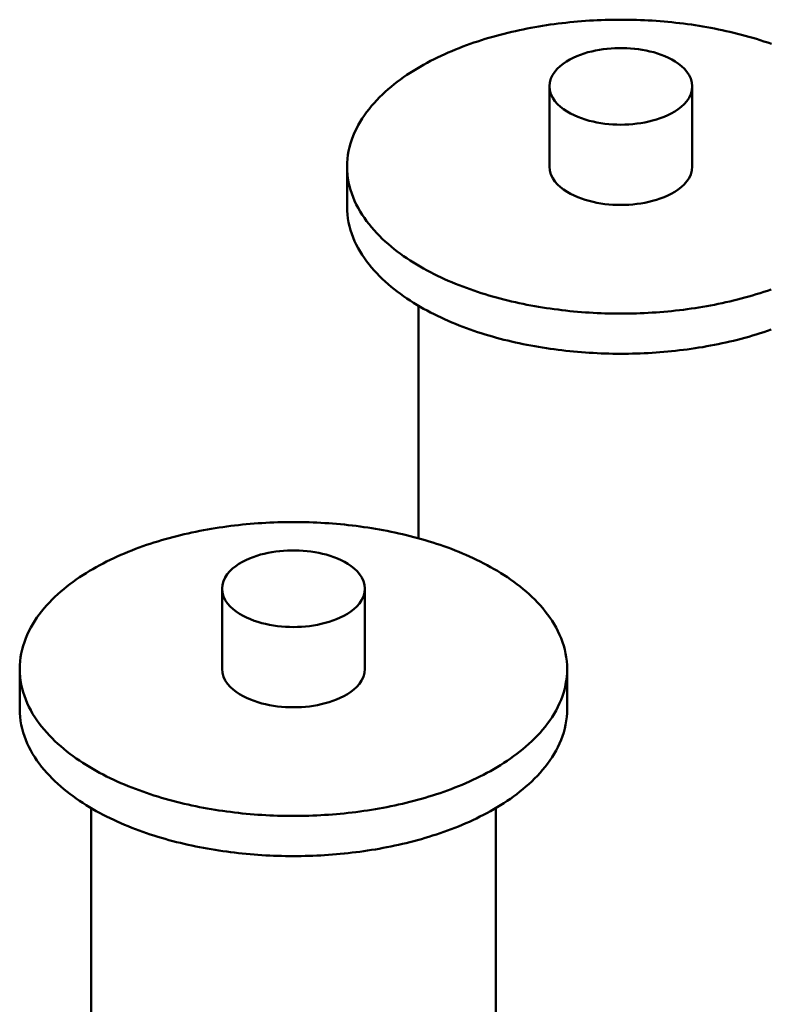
# Model space of a CAD drawing. Header units: millimetres. Extents: x 0 to 841, y 0 to 594.
# Tile 35 of 50: x 195 to 218, y 374 to 405. Entities that reach past the tile are written whole.
import ezdxf

# ---------------------------------------------------------------- set-up
doc = ezdxf.new("R2010")
doc.units = ezdxf.units.MM
doc.layers.add('FINA', color=7, linetype='CONTINUOUS', lineweight=25)
doc.layers.add('VIS', color=7, linetype='CONTINUOUS', lineweight=50)

msp = doc.modelspace()

# ---------------------------------------------------------------- linework, layer by layer
at = {"layer": 'FINA'}
for points in [[(217.914, 403.768), (217.8, 403.807), (217.686, 403.846), (217.571, 403.883), (217.456, 403.919), (217.341, 403.953), (217.225, 403.987), (217.109, 404.019), (216.993, 404.05), (216.877, 404.08), (216.76, 404.109), (216.643, 404.137), (216.525, 404.164), (216.408, 404.19), (216.29, 404.215), (216.172, 404.238), (216.054, 404.261), (215.935, 404.282), (215.817, 404.303), (215.698, 404.323), (215.579, 404.341), (215.46, 404.359), (215.34, 404.375), (215.221, 404.391), (215.102, 404.405), (214.982, 404.419), (214.862, 404.432), (214.742, 404.443), (214.623, 404.454), (214.503, 404.464), (214.382, 404.473), (214.262, 404.481), (214.142, 404.488), (214.022, 404.494), (213.902, 404.499), (213.781, 404.503), (213.661, 404.506), (213.541, 404.509), (213.42, 404.51), (213.3, 404.511), (213.179, 404.51), (213.059, 404.509), (212.939, 404.506), (212.818, 404.503), (212.698, 404.499), (212.578, 404.494), (212.458, 404.488), (212.337, 404.481), (212.217, 404.473), (212.097, 404.464), (211.977, 404.454), (211.857, 404.443), (211.737, 404.432), (211.618, 404.419), (211.498, 404.405), (211.379, 404.391), (211.259, 404.375), (211.14, 404.359), (211.021, 404.341), (210.902, 404.323), (210.783, 404.303), (210.665, 404.282), (210.546, 404.261), (210.428, 404.238), (210.31, 404.215), (210.192, 404.19), (210.074, 404.164), (209.957, 404.137), (209.84, 404.109), (209.723, 404.08), (209.607, 404.05), (209.49, 404.019), (209.374, 403.987), (209.259, 403.953), (209.143, 403.919), (209.028, 403.883), (208.914, 403.846), (208.8, 403.807), (208.686, 403.768), (208.573, 403.727), (208.46, 403.685), (208.348, 403.642), (208.236, 403.597), (208.125, 403.551), (208.014, 403.503), (207.904, 403.455), (207.795, 403.404), (207.686, 403.353), (207.578, 403.3), (207.471, 403.245), (207.364, 403.189), (207.259, 403.131), (207.154, 403.071), (207.05, 403.01), (206.947, 402.947), (206.846, 402.883), (206.745, 402.817), (206.646, 402.748), (206.548, 402.678), (206.451, 402.607), (206.356, 402.533), (206.263, 402.457), (206.171, 402.379), (206.081, 402.299), (205.993, 402.217), (205.907, 402.133), (205.823, 402.047), (205.741, 401.958), (205.662, 401.867), (205.586, 401.774), (205.513, 401.679), (205.442, 401.581), (205.375, 401.481), (205.312, 401.379), (205.252, 401.274), (205.197, 401.167), (205.145, 401.058), (205.099, 400.948), (205.057, 400.835), (205.02, 400.72), (204.988, 400.604), (204.961, 400.487), (204.941, 400.368), (204.926, 400.249), (204.917, 400.129), (204.914, 400.008)], [(215.487, 402.469), (215.476, 402.588), (215.443, 402.704), (215.392, 402.812), (215.326, 402.912), (215.248, 403.003), (215.161, 403.086), (215.067, 403.161), (214.968, 403.229), (214.865, 403.29), (214.758, 403.345), (214.649, 403.394), (214.537, 403.438), (214.423, 403.477), (214.308, 403.511), (214.192, 403.541), (214.075, 403.567), (213.957, 403.589), (213.838, 403.607), (213.719, 403.622), (213.6, 403.632), (213.48, 403.64), (213.36, 403.643), (213.24, 403.643), (213.12, 403.64), (213, 403.632), (212.88, 403.622), (212.761, 403.607), (212.643, 403.589), (212.525, 403.567), (212.407, 403.541), (212.291, 403.511), (212.176, 403.477), (212.063, 403.438), (211.951, 403.394), (211.842, 403.345), (211.735, 403.29), (211.631, 403.229), (211.532, 403.161), (211.439, 403.086), (211.352, 403.003), (211.274, 402.912), (211.208, 402.812), (211.156, 402.704), (211.124, 402.588), (211.112, 402.469)], [(211.112, 402.469), (211.124, 402.347), (211.158, 402.229), (211.212, 402.119), (211.281, 402.017), (211.362, 401.924), (211.452, 401.841), (211.548, 401.765), (211.651, 401.697), (211.757, 401.636), (211.867, 401.581), (211.98, 401.532), (212.095, 401.489), (212.211, 401.45), (212.33, 401.416), (212.449, 401.387), (212.569, 401.362), (212.69, 401.341), (212.812, 401.324), (212.934, 401.311), (213.057, 401.302), (213.179, 401.296), (213.302, 401.294), (213.425, 401.296), (213.548, 401.302), (213.67, 401.311), (213.793, 401.325), (213.914, 401.342), (214.035, 401.363), (214.156, 401.388), (214.275, 401.418), (214.393, 401.452), (214.51, 401.49), (214.624, 401.534), (214.737, 401.583), (214.847, 401.638)], [(211.112, 402.469), (211.112, 400.008)], [(214.847, 401.638), (214.953, 401.7), (215.054, 401.767), (215.151, 401.843), (215.24, 401.926), (215.32, 402.019), (215.389, 402.12), (215.442, 402.23), (215.476, 402.347), (215.487, 402.469)], [(215.487, 402.469), (215.487, 400.008)], [(204.914, 400.008), (204.917, 399.888), (204.926, 399.768), (204.941, 399.649), (204.961, 399.53), (204.988, 399.413), (205.019, 399.296), (205.056, 399.182), (205.098, 399.069), (205.145, 398.958), (205.196, 398.85), (205.252, 398.743), (205.312, 398.638), (205.375, 398.536), (205.442, 398.436), (205.512, 398.338), (205.586, 398.243), (205.662, 398.15), (205.741, 398.059), (205.822, 397.97), (205.906, 397.884), (205.992, 397.8), (206.08, 397.718), (206.17, 397.638), (206.262, 397.56), (206.355, 397.484), (206.45, 397.411), (206.547, 397.339), (206.645, 397.269), (206.744, 397.201), (206.845, 397.134), (206.946, 397.07), (207.049, 397.007), (207.152, 396.946), (207.257, 396.887), (207.363, 396.829), (207.469, 396.772), (207.576, 396.718), (207.684, 396.665), (207.793, 396.613), (207.902, 396.563), (208.012, 396.514), (208.123, 396.466), (208.234, 396.42), (208.346, 396.376), (208.458, 396.332), (208.571, 396.29), (208.684, 396.249), (208.797, 396.21), (208.912, 396.172), (209.026, 396.134), (209.141, 396.099), (209.256, 396.064), (209.372, 396.03), (209.488, 395.998), (209.604, 395.967), (209.72, 395.937), (209.837, 395.908), (209.954, 395.88), (210.072, 395.853), (210.189, 395.827), (210.307, 395.802), (210.425, 395.779), (210.543, 395.756), (210.661, 395.735), (210.78, 395.714), (210.899, 395.694), (211.018, 395.676), (211.137, 395.658), (211.256, 395.642), (211.375, 395.626), (211.495, 395.611), (211.614, 395.598), (211.734, 395.585), (211.854, 395.573), (211.973, 395.563), (212.093, 395.553), (212.213, 395.544), (212.333, 395.536), (212.454, 395.529), (212.574, 395.523), (212.694, 395.518), (212.814, 395.513), (212.935, 395.51), (213.055, 395.508), (213.175, 395.506), (213.296, 395.506), (213.416, 395.506), (213.536, 395.508), (213.657, 395.51), (213.777, 395.513), (213.897, 395.517), (214.017, 395.522), (214.138, 395.528), (214.258, 395.535), (214.378, 395.543), (214.498, 395.552), (214.618, 395.562), (214.738, 395.573), (214.857, 395.584), (214.977, 395.597), (215.097, 395.61), (215.216, 395.625), (215.335, 395.641), (215.455, 395.657), (215.574, 395.675), (215.693, 395.693), (215.811, 395.713), (215.93, 395.733), (216.048, 395.755), (216.166, 395.777), (216.284, 395.801), (216.402, 395.825), (216.52, 395.851), (216.637, 395.878), (216.754, 395.906), (216.871, 395.935), (216.988, 395.965), (217.104, 395.996), (217.22, 396.028), (217.335, 396.061), (217.451, 396.096), (217.565, 396.132), (217.68, 396.169), (217.794, 396.207), (217.908, 396.247)], [(204.914, 400.008), (204.914, 398.778)], [(211.112, 400.008), (211.124, 399.886), (211.158, 399.768), (211.212, 399.658), (211.281, 399.556), (211.362, 399.464), (211.452, 399.38), (211.548, 399.304), (211.651, 399.236), (211.757, 399.175), (211.867, 399.121), (211.98, 399.072), (212.095, 399.028), (212.211, 398.989), (212.33, 398.956), (212.449, 398.926), (212.569, 398.901), (212.69, 398.88), (212.812, 398.863), (212.934, 398.85), (213.057, 398.841), (213.179, 398.835), (213.302, 398.834), (213.425, 398.836), (213.548, 398.841), (213.67, 398.851), (213.793, 398.864), (213.914, 398.881), (214.035, 398.902), (214.156, 398.927), (214.275, 398.957), (214.393, 398.991), (214.51, 399.03), (214.624, 399.073), (214.737, 399.123), (214.847, 399.178)], [(214.847, 399.178), (214.953, 399.239), (215.054, 399.307), (215.151, 399.382), (215.24, 399.466), (215.32, 399.558), (215.389, 399.659), (215.442, 399.769), (215.476, 399.887), (215.487, 400.008)], [(204.914, 398.778), (204.917, 398.658), (204.926, 398.538), (204.941, 398.418), (204.961, 398.3), (204.988, 398.182), (205.019, 398.066), (205.056, 397.952), (205.098, 397.839), (205.145, 397.728), (205.196, 397.619), (205.252, 397.512), (205.312, 397.408), (205.375, 397.306), (205.442, 397.206), (205.512, 397.108), (205.586, 397.012), (205.662, 396.919), (205.741, 396.829), (205.822, 396.74), (205.906, 396.654), (205.992, 396.569), (206.08, 396.487), (206.17, 396.408), (206.262, 396.33), (206.355, 396.254), (206.45, 396.18), (206.547, 396.108), (206.645, 396.038), (206.744, 395.97), (206.845, 395.904), (206.946, 395.839), (207.049, 395.777), (207.152, 395.716), (207.257, 395.656), (207.363, 395.598), (207.469, 395.542), (207.576, 395.487), (207.684, 395.434), (207.793, 395.382), (207.902, 395.332), (208.012, 395.283), (208.123, 395.236), (208.234, 395.19), (208.346, 395.145), (208.458, 395.102), (208.571, 395.06), (208.684, 395.019), (208.797, 394.979), (208.912, 394.941), (209.026, 394.904), (209.141, 394.868), (209.256, 394.834), (209.372, 394.8), (209.488, 394.768), (209.604, 394.736), (209.72, 394.706), (209.837, 394.677), (209.954, 394.649), (210.072, 394.623), (210.189, 394.597), (210.307, 394.572), (210.425, 394.548), (210.543, 394.526), (210.661, 394.504), (210.78, 394.484), (210.899, 394.464), (211.018, 394.445), (211.137, 394.428), (211.256, 394.411), (211.375, 394.396), (211.495, 394.381), (211.614, 394.367), (211.734, 394.355), (211.854, 394.343), (211.973, 394.332), (212.093, 394.322), (212.213, 394.313), (212.333, 394.306), (212.454, 394.299), (212.574, 394.292), (212.694, 394.287), (212.814, 394.283), (212.935, 394.28), (213.055, 394.277), (213.175, 394.276), (213.296, 394.276), (213.416, 394.276), (213.536, 394.277), (213.657, 394.28), (213.777, 394.283), (213.897, 394.287), (214.017, 394.292), (214.138, 394.298), (214.258, 394.305), (214.378, 394.313), (214.498, 394.322), (214.618, 394.331), (214.738, 394.342), (214.857, 394.354), (214.977, 394.366), (215.097, 394.38), (215.216, 394.395), (215.335, 394.41), (215.455, 394.427), (215.574, 394.444), (215.693, 394.463), (215.811, 394.482), (215.93, 394.503), (216.048, 394.524), (216.166, 394.547), (216.284, 394.57), (216.402, 394.595), (216.52, 394.621), (216.637, 394.647), (216.754, 394.675), (216.871, 394.704), (216.988, 394.734), (217.104, 394.765), (217.22, 394.798), (217.335, 394.831), (217.451, 394.866), (217.565, 394.902), (217.68, 394.938), (217.794, 394.977), (217.908, 395.016)], [(207.102, 395.745), (207.102, 388.621)], [(211.655, 384.617), (211.651, 384.737), (211.643, 384.857), (211.628, 384.977), (211.607, 385.095), (211.581, 385.213), (211.549, 385.329), (211.512, 385.443), (211.47, 385.556), (211.423, 385.667), (211.372, 385.776), (211.316, 385.883), (211.257, 385.987), (211.193, 386.09), (211.126, 386.19), (211.056, 386.287), (210.982, 386.383), (210.906, 386.476), (210.827, 386.567), (210.746, 386.655), (210.662, 386.742), (210.576, 386.826), (210.488, 386.908), (210.398, 386.988), (210.306, 387.066), (210.212, 387.141), (210.117, 387.215), (210.02, 387.287), (209.922, 387.357), (209.823, 387.425), (209.723, 387.491), (209.621, 387.556), (209.518, 387.619), (209.415, 387.68), (209.31, 387.739), (209.204, 387.797), (209.098, 387.853), (208.991, 387.908), (208.883, 387.961), (208.774, 388.013), (208.665, 388.063), (208.555, 388.112), (208.444, 388.159), (208.333, 388.205), (208.221, 388.25), (208.109, 388.294), (207.996, 388.336), (207.882, 388.376), (207.769, 388.416), (207.655, 388.454), (207.54, 388.491), (207.425, 388.527), (207.31, 388.562), (207.194, 388.595), (207.078, 388.628), (206.962, 388.659), (206.845, 388.689), (206.729, 388.718), (206.611, 388.746), (206.494, 388.773), (206.377, 388.798), (206.259, 388.823), (206.141, 388.847), (206.022, 388.869), (205.904, 388.891), (205.785, 388.912), (205.667, 388.931), (205.548, 388.95), (205.429, 388.967), (205.309, 388.984), (205.19, 388.999), (205.07, 389.014), (204.951, 389.028), (204.831, 389.04), (204.711, 389.052), (204.591, 389.063), (204.471, 389.073), (204.351, 389.081), (204.231, 389.089), (204.111, 389.096), (203.991, 389.102), (203.87, 389.107), (203.75, 389.112), (203.63, 389.115), (203.509, 389.117), (203.389, 389.119), (203.269, 389.119), (203.148, 389.119), (203.028, 389.117), (202.908, 389.115), (202.787, 389.112), (202.667, 389.107), (202.547, 389.102), (202.426, 389.096), (202.306, 389.089), (202.186, 389.081), (202.066, 389.073), (201.946, 389.063), (201.826, 389.052), (201.706, 389.04), (201.587, 389.028), (201.467, 389.014), (201.347, 388.999), (201.228, 388.984), (201.109, 388.967), (200.99, 388.95), (200.871, 388.931), (200.752, 388.912), (200.633, 388.891), (200.515, 388.869), (200.397, 388.847), (200.279, 388.823), (200.161, 388.798), (200.043, 388.773), (199.926, 388.746), (199.809, 388.718), (199.692, 388.689), (199.575, 388.659), (199.459, 388.628), (199.343, 388.595), (199.227, 388.562), (199.112, 388.527), (198.997, 388.491), (198.883, 388.454), (198.769, 388.416), (198.655, 388.376), (198.542, 388.336), (198.429, 388.294), (198.316, 388.25), (198.205, 388.205), (198.093, 388.159), (197.983, 388.112), (197.873, 388.063), (197.763, 388.013), (197.655, 387.961), (197.547, 387.908), (197.439, 387.853), (197.333, 387.797), (197.227, 387.739), (197.123, 387.68), (197.019, 387.619), (196.916, 387.556), (196.815, 387.491), (196.714, 387.425), (196.615, 387.357), (196.517, 387.287), (196.42, 387.215), (196.325, 387.141), (196.232, 387.066), (196.14, 386.988), (196.05, 386.908), (195.962, 386.826), (195.876, 386.742), (195.792, 386.655), (195.71, 386.567), (195.631, 386.476), (195.555, 386.383), (195.481, 386.287), (195.411, 386.19), (195.344, 386.09), (195.281, 385.987), (195.221, 385.883), (195.166, 385.776), (195.114, 385.667), (195.067, 385.556), (195.025, 385.443), (194.988, 385.329), (194.957, 385.213), (194.93, 385.095), (194.91, 384.977), (194.895, 384.857), (194.886, 384.737), (194.883, 384.617)], [(205.456, 387.078), (205.445, 387.197), (205.412, 387.312), (205.361, 387.421), (205.295, 387.521), (205.217, 387.612), (205.13, 387.695), (205.036, 387.77), (204.937, 387.837), (204.834, 387.898), (204.727, 387.953), (204.617, 388.002), (204.506, 388.046), (204.392, 388.085), (204.277, 388.12), (204.161, 388.15), (204.044, 388.176), (203.926, 388.198), (203.807, 388.216), (203.688, 388.23), (203.568, 388.241), (203.449, 388.248), (203.329, 388.252), (203.209, 388.252), (203.089, 388.248), (202.969, 388.241), (202.849, 388.23), (202.73, 388.216), (202.611, 388.198), (202.493, 388.176), (202.376, 388.15), (202.26, 388.12), (202.145, 388.085), (202.032, 388.046), (201.92, 388.002), (201.81, 387.953), (201.704, 387.898), (201.6, 387.837), (201.501, 387.77), (201.407, 387.695), (201.321, 387.612), (201.243, 387.521), (201.176, 387.421), (201.125, 387.312), (201.092, 387.197), (201.081, 387.078)], [(201.081, 387.078), (201.093, 386.955), (201.127, 386.838), (201.181, 386.727), (201.25, 386.625), (201.33, 386.533), (201.42, 386.449), (201.517, 386.374), (201.62, 386.306), (201.726, 386.245), (201.836, 386.19), (201.949, 386.141), (202.064, 386.097), (202.18, 386.059), (202.298, 386.025), (202.418, 385.996), (202.538, 385.97), (202.659, 385.95), (202.781, 385.933), (202.903, 385.92), (203.026, 385.91), (203.148, 385.905), (203.271, 385.903), (203.394, 385.905), (203.517, 385.911), (203.639, 385.92), (203.761, 385.933), (203.883, 385.95), (204.004, 385.971), (204.124, 385.997), (204.244, 386.026), (204.362, 386.06), (204.478, 386.099), (204.593, 386.143), (204.706, 386.192), (204.816, 386.247)], [(201.081, 387.078), (201.081, 384.617)], [(204.816, 386.247), (204.921, 386.308), (205.023, 386.376), (205.12, 386.451), (205.209, 386.535), (205.289, 386.627), (205.357, 386.729), (205.411, 386.839), (205.445, 386.956), (205.456, 387.078)], [(205.456, 387.078), (205.456, 384.617)], [(194.883, 384.617), (194.886, 384.496), (194.895, 384.376), (194.91, 384.257), (194.93, 384.139), (194.957, 384.021), (194.988, 383.905), (195.025, 383.791), (195.067, 383.678), (195.114, 383.567), (195.165, 383.458), (195.221, 383.351), (195.28, 383.247), (195.344, 383.144), (195.411, 383.044), (195.481, 382.947), (195.554, 382.851), (195.631, 382.758), (195.71, 382.667), (195.791, 382.579), (195.875, 382.493), (195.961, 382.408), (196.049, 382.326), (196.139, 382.247), (196.231, 382.169), (196.324, 382.093), (196.419, 382.019), (196.516, 381.947), (196.614, 381.877), (196.713, 381.809), (196.813, 381.743), (196.915, 381.678), (197.018, 381.616), (197.121, 381.555), (197.226, 381.495), (197.331, 381.437), (197.438, 381.381), (197.545, 381.326), (197.653, 381.273), (197.762, 381.221), (197.871, 381.171), (197.981, 381.122), (198.091, 381.075), (198.203, 381.029), (198.314, 380.984), (198.427, 380.941), (198.539, 380.899), (198.653, 380.858), (198.766, 380.818), (198.88, 380.78), (198.995, 380.743), (199.11, 380.707), (199.225, 380.672), (199.341, 380.639), (199.456, 380.607), (199.573, 380.575), (199.689, 380.545), (199.806, 380.516), (199.923, 380.488), (200.04, 380.461), (200.158, 380.436), (200.276, 380.411), (200.394, 380.387), (200.512, 380.365), (200.63, 380.343), (200.749, 380.323), (200.867, 380.303), (200.986, 380.284), (201.105, 380.267), (201.225, 380.25), (201.344, 380.235), (201.463, 380.22), (201.583, 380.206), (201.703, 380.194), (201.822, 380.182), (201.942, 380.171), (202.062, 380.161), (202.182, 380.152), (202.302, 380.144), (202.422, 380.137), (202.543, 380.131), (202.663, 380.126), (202.783, 380.122), (202.903, 380.119), (203.024, 380.116), (203.144, 380.115), (203.264, 380.114), (203.385, 380.115), (203.505, 380.116), (203.625, 380.119), (203.746, 380.122), (203.866, 380.126), (203.986, 380.131), (204.106, 380.137), (204.226, 380.144), (204.347, 380.152), (204.467, 380.161), (204.586, 380.17), (204.706, 380.181), (204.826, 380.193), (204.946, 380.205), (205.065, 380.219), (205.185, 380.234), (205.304, 380.249), (205.423, 380.266), (205.542, 380.283), (205.661, 380.302), (205.78, 380.321), (205.899, 380.342), (206.017, 380.363), (206.135, 380.386), (206.253, 380.409), (206.371, 380.434), (206.489, 380.46), (206.606, 380.486), (206.723, 380.514), (206.84, 380.543), (206.956, 380.573), (207.073, 380.604), (207.189, 380.637), (207.304, 380.67), (207.419, 380.705), (207.534, 380.74), (207.649, 380.777), (207.763, 380.816), (207.877, 380.855), (207.99, 380.896), (208.103, 380.938), (208.215, 380.981), (208.327, 381.026), (208.438, 381.072), (208.549, 381.119), (208.659, 381.168), (208.768, 381.218), (208.877, 381.269), (208.985, 381.322), (209.092, 381.377), (209.198, 381.433)], [(194.883, 384.617), (194.883, 383.386)], [(201.081, 384.617), (201.093, 384.495), (201.127, 384.377), (201.181, 384.266), (201.25, 384.165), (201.33, 384.072), (201.42, 383.989), (201.517, 383.913), (201.62, 383.845), (201.726, 383.784), (201.836, 383.729), (201.949, 383.68), (202.064, 383.636), (202.18, 383.598), (202.298, 383.564), (202.418, 383.535), (202.538, 383.51), (202.659, 383.489), (202.781, 383.472), (202.903, 383.459), (203.026, 383.45), (203.148, 383.444), (203.271, 383.442), (203.394, 383.444), (203.517, 383.45), (203.639, 383.459), (203.761, 383.472), (203.883, 383.49), (204.004, 383.511), (204.124, 383.536), (204.244, 383.565), (204.362, 383.599), (204.478, 383.638), (204.593, 383.682), (204.706, 383.731), (204.816, 383.786)], [(204.816, 383.786), (204.921, 383.847), (205.023, 383.915), (205.12, 383.991), (205.209, 384.074), (205.289, 384.166), (205.357, 384.268), (205.411, 384.378), (205.445, 384.495), (205.456, 384.617)], [(209.198, 381.433), (209.304, 381.491), (209.409, 381.55), (209.513, 381.612), (209.616, 381.674), (209.718, 381.739), (209.818, 381.805), (209.918, 381.873), (210.016, 381.943), (210.113, 382.015), (210.208, 382.089), (210.302, 382.165), (210.394, 382.243), (210.484, 382.323), (210.573, 382.405), (210.659, 382.489), (210.743, 382.575), (210.825, 382.664), (210.904, 382.755), (210.981, 382.848), (211.054, 382.944), (211.125, 383.042), (211.192, 383.142), (211.255, 383.244), (211.315, 383.349), (211.371, 383.456), (211.422, 383.565), (211.469, 383.676), (211.512, 383.789), (211.549, 383.904), (211.58, 384.02), (211.607, 384.138), (211.628, 384.256), (211.643, 384.376), (211.651, 384.496), (211.655, 384.617)], [(211.655, 384.617), (211.655, 383.386)], [(194.883, 383.386), (194.886, 383.266), (194.895, 383.146), (194.91, 383.027), (194.93, 382.908), (194.957, 382.791), (194.988, 382.675), (195.025, 382.56), (195.067, 382.447), (195.114, 382.337), (195.165, 382.228), (195.221, 382.121), (195.28, 382.016), (195.344, 381.914), (195.411, 381.814), (195.481, 381.716), (195.554, 381.621), (195.631, 381.528), (195.71, 381.437), (195.791, 381.349), (195.875, 381.262), (195.961, 381.178), (196.049, 381.096), (196.139, 381.016), (196.231, 380.938), (196.324, 380.863), (196.419, 380.789), (196.516, 380.717), (196.614, 380.647), (196.713, 380.579), (196.813, 380.513), (196.915, 380.448), (197.018, 380.385), (197.121, 380.324), (197.226, 380.265), (197.331, 380.207), (197.438, 380.151), (197.545, 380.096), (197.653, 380.043), (197.762, 379.991), (197.871, 379.941), (197.981, 379.892), (198.091, 379.845), (198.203, 379.798), (198.314, 379.754), (198.427, 379.71), (198.539, 379.668), (198.653, 379.628), (198.766, 379.588), (198.88, 379.55), (198.995, 379.513), (199.11, 379.477), (199.225, 379.442), (199.341, 379.409), (199.456, 379.376), (199.573, 379.345), (199.689, 379.315), (199.806, 379.286), (199.923, 379.258), (200.04, 379.231), (200.158, 379.205), (200.276, 379.181), (200.394, 379.157), (200.512, 379.134), (200.63, 379.113), (200.749, 379.092), (200.867, 379.073), (200.986, 379.054), (201.105, 379.036), (201.225, 379.02), (201.344, 379.004), (201.463, 378.99), (201.583, 378.976), (201.703, 378.963), (201.822, 378.952), (201.942, 378.941), (202.062, 378.931), (202.182, 378.922), (202.302, 378.914), (202.422, 378.907), (202.543, 378.901), (202.663, 378.896), (202.783, 378.892), (202.903, 378.888), (203.024, 378.886), (203.144, 378.885), (203.264, 378.884), (203.385, 378.884), (203.505, 378.886), (203.625, 378.888), (203.746, 378.891), (203.866, 378.895), (203.986, 378.901), (204.106, 378.907), (204.226, 378.914), (204.347, 378.921), (204.467, 378.93), (204.586, 378.94), (204.706, 378.951), (204.826, 378.962), (204.946, 378.975), (205.065, 378.989), (205.185, 379.003), (205.304, 379.019), (205.423, 379.035), (205.542, 379.053), (205.661, 379.071), (205.78, 379.091), (205.899, 379.111), (206.017, 379.133), (206.135, 379.155), (206.253, 379.179), (206.371, 379.204), (206.489, 379.229), (206.606, 379.256), (206.723, 379.284), (206.84, 379.313), (206.956, 379.343), (207.073, 379.374), (207.189, 379.406), (207.304, 379.44), (207.419, 379.474), (207.534, 379.51), (207.649, 379.547), (207.763, 379.585), (207.877, 379.625), (207.99, 379.665), (208.103, 379.707), (208.215, 379.751), (208.327, 379.795), (208.438, 379.841), (208.549, 379.888), (208.659, 379.937), (208.768, 379.987), (208.877, 380.039), (208.985, 380.092), (209.092, 380.147), (209.198, 380.203)], [(209.198, 380.203), (209.304, 380.261), (209.409, 380.32), (209.513, 380.381), (209.616, 380.444), (209.718, 380.509), (209.818, 380.575), (209.918, 380.643), (210.016, 380.713), (210.113, 380.785), (210.208, 380.859), (210.302, 380.935), (210.394, 381.012), (210.484, 381.092), (210.573, 381.174), (210.659, 381.259), (210.743, 381.345), (210.825, 381.434), (210.904, 381.525), (210.981, 381.618), (211.054, 381.713), (211.125, 381.811), (211.192, 381.911), (211.255, 382.014), (211.315, 382.119), (211.371, 382.225), (211.422, 382.334), (211.469, 382.446), (211.512, 382.559), (211.549, 382.673), (211.58, 382.79), (211.607, 382.907), (211.628, 383.026), (211.643, 383.146), (211.651, 383.266), (211.655, 383.386)], [(197.07, 380.354), (197.07, 372.657)], [(209.467, 380.354), (209.467, 357.794)]]:
    msp.add_lwpolyline(points, dxfattribs=at)
at = {"layer": 'VIS'}
for points in [[(217.914, 403.768), (217.8, 403.807), (217.686, 403.846), (217.571, 403.883), (217.456, 403.919), (217.341, 403.953), (217.225, 403.987), (217.109, 404.019), (216.993, 404.05), (216.877, 404.08), (216.76, 404.109), (216.643, 404.137), (216.525, 404.164), (216.408, 404.19), (216.29, 404.215), (216.172, 404.238), (216.054, 404.261), (215.935, 404.282), (215.817, 404.303), (215.698, 404.323), (215.579, 404.341), (215.46, 404.359), (215.34, 404.375), (215.221, 404.391), (215.102, 404.405), (214.982, 404.419), (214.862, 404.432), (214.742, 404.443), (214.623, 404.454), (214.503, 404.464), (214.382, 404.473), (214.262, 404.481), (214.142, 404.488), (214.022, 404.494), (213.902, 404.499), (213.781, 404.503), (213.661, 404.506), (213.541, 404.509), (213.42, 404.51), (213.3, 404.511), (213.179, 404.51), (213.059, 404.509), (212.939, 404.506), (212.818, 404.503), (212.698, 404.499), (212.578, 404.494), (212.458, 404.488), (212.337, 404.481), (212.217, 404.473), (212.097, 404.464), (211.977, 404.454), (211.857, 404.443), (211.737, 404.432), (211.618, 404.419), (211.498, 404.405), (211.379, 404.391), (211.259, 404.375), (211.14, 404.359), (211.021, 404.341), (210.902, 404.323), (210.783, 404.303), (210.665, 404.282), (210.546, 404.261), (210.428, 404.238), (210.31, 404.215), (210.192, 404.19), (210.074, 404.164), (209.957, 404.137), (209.84, 404.109), (209.723, 404.08), (209.607, 404.05), (209.49, 404.019), (209.374, 403.987), (209.259, 403.953), (209.143, 403.919), (209.028, 403.883), (208.914, 403.846), (208.8, 403.807), (208.686, 403.768), (208.573, 403.727), (208.46, 403.685), (208.348, 403.642), (208.236, 403.597), (208.125, 403.551), (208.014, 403.503), (207.904, 403.455), (207.795, 403.404), (207.686, 403.353), (207.578, 403.3), (207.471, 403.245), (207.364, 403.189), (207.259, 403.131), (207.154, 403.071), (207.05, 403.01), (206.947, 402.947), (206.846, 402.883), (206.745, 402.817), (206.646, 402.748), (206.548, 402.678), (206.451, 402.607), (206.356, 402.533), (206.263, 402.457), (206.171, 402.379), (206.081, 402.299), (205.993, 402.217), (205.907, 402.133), (205.823, 402.047), (205.741, 401.958), (205.662, 401.867), (205.586, 401.774), (205.513, 401.679), (205.442, 401.581), (205.375, 401.481), (205.312, 401.379), (205.252, 401.274), (205.197, 401.167), (205.145, 401.058), (205.099, 400.948), (205.057, 400.835), (205.02, 400.72), (204.988, 400.604), (204.961, 400.487), (204.941, 400.368), (204.926, 400.249), (204.917, 400.129), (204.914, 400.008)], [(215.487, 402.469), (215.476, 402.588), (215.443, 402.704), (215.392, 402.812), (215.326, 402.912), (215.248, 403.003), (215.161, 403.086), (215.067, 403.161), (214.968, 403.229), (214.865, 403.29), (214.758, 403.345), (214.649, 403.394), (214.537, 403.438), (214.423, 403.477), (214.308, 403.511), (214.192, 403.541), (214.075, 403.567), (213.957, 403.589), (213.838, 403.607), (213.719, 403.622), (213.6, 403.632), (213.48, 403.64), (213.36, 403.643), (213.24, 403.643), (213.12, 403.64), (213, 403.632), (212.88, 403.622), (212.761, 403.607), (212.643, 403.589), (212.525, 403.567), (212.407, 403.541), (212.291, 403.511), (212.176, 403.477), (212.063, 403.438), (211.951, 403.394), (211.842, 403.345), (211.735, 403.29), (211.631, 403.229), (211.532, 403.161), (211.439, 403.086), (211.352, 403.003), (211.274, 402.912), (211.208, 402.812), (211.156, 402.704), (211.124, 402.588), (211.112, 402.469)], [(211.112, 402.469), (211.124, 402.347), (211.158, 402.229), (211.212, 402.119), (211.281, 402.017), (211.362, 401.924), (211.452, 401.841), (211.548, 401.765), (211.651, 401.697), (211.757, 401.636), (211.867, 401.581), (211.98, 401.532), (212.095, 401.489), (212.211, 401.45), (212.33, 401.416), (212.449, 401.387), (212.569, 401.362), (212.69, 401.341), (212.812, 401.324), (212.934, 401.311), (213.057, 401.302), (213.179, 401.296), (213.302, 401.294), (213.425, 401.296), (213.548, 401.302), (213.67, 401.311), (213.793, 401.325), (213.914, 401.342), (214.035, 401.363), (214.156, 401.388), (214.275, 401.418), (214.393, 401.452), (214.51, 401.49), (214.624, 401.534), (214.737, 401.583), (214.847, 401.638)], [(211.112, 402.469), (211.112, 400.008)], [(214.847, 401.638), (214.953, 401.7), (215.054, 401.767), (215.151, 401.843), (215.24, 401.926), (215.32, 402.019), (215.389, 402.12), (215.442, 402.23), (215.476, 402.347), (215.487, 402.469)], [(215.487, 402.469), (215.487, 400.008)], [(204.914, 400.008), (204.917, 399.888), (204.926, 399.768), (204.941, 399.649), (204.961, 399.53), (204.988, 399.413), (205.019, 399.296), (205.056, 399.182), (205.098, 399.069), (205.145, 398.958), (205.196, 398.85), (205.252, 398.743), (205.312, 398.638), (205.375, 398.536), (205.442, 398.436), (205.512, 398.338), (205.586, 398.243), (205.662, 398.15), (205.741, 398.059), (205.822, 397.97), (205.906, 397.884), (205.992, 397.8), (206.08, 397.718), (206.17, 397.638), (206.262, 397.56), (206.355, 397.484), (206.45, 397.411), (206.547, 397.339), (206.645, 397.269), (206.744, 397.201), (206.845, 397.134), (206.946, 397.07), (207.049, 397.007), (207.152, 396.946), (207.257, 396.887), (207.363, 396.829), (207.469, 396.772), (207.576, 396.718), (207.684, 396.665), (207.793, 396.613), (207.902, 396.563), (208.012, 396.514), (208.123, 396.466), (208.234, 396.42), (208.346, 396.376), (208.458, 396.332), (208.571, 396.29), (208.684, 396.249), (208.797, 396.21), (208.912, 396.172), (209.026, 396.134), (209.141, 396.099), (209.256, 396.064), (209.372, 396.03), (209.488, 395.998), (209.604, 395.967), (209.72, 395.937), (209.837, 395.908), (209.954, 395.88), (210.072, 395.853), (210.189, 395.827), (210.307, 395.802), (210.425, 395.779), (210.543, 395.756), (210.661, 395.735), (210.78, 395.714), (210.899, 395.694), (211.018, 395.676), (211.137, 395.658), (211.256, 395.642), (211.375, 395.626), (211.495, 395.611), (211.614, 395.598), (211.734, 395.585), (211.854, 395.573), (211.973, 395.563), (212.093, 395.553), (212.213, 395.544), (212.333, 395.536), (212.454, 395.529), (212.574, 395.523), (212.694, 395.518), (212.814, 395.513), (212.935, 395.51), (213.055, 395.508), (213.175, 395.506), (213.296, 395.506), (213.416, 395.506), (213.536, 395.508), (213.657, 395.51), (213.777, 395.513), (213.897, 395.517), (214.017, 395.522), (214.138, 395.528), (214.258, 395.535), (214.378, 395.543), (214.498, 395.552), (214.618, 395.562), (214.738, 395.573), (214.857, 395.584), (214.977, 395.597), (215.097, 395.61), (215.216, 395.625), (215.335, 395.641), (215.455, 395.657), (215.574, 395.675), (215.693, 395.693), (215.811, 395.713), (215.93, 395.733), (216.048, 395.755), (216.166, 395.777), (216.284, 395.801), (216.402, 395.825), (216.52, 395.851), (216.637, 395.878), (216.754, 395.906), (216.871, 395.935), (216.988, 395.965), (217.104, 395.996), (217.22, 396.028), (217.335, 396.061), (217.451, 396.096), (217.565, 396.132), (217.68, 396.169), (217.794, 396.207), (217.908, 396.247)], [(204.914, 400.008), (204.914, 398.778)], [(211.112, 400.008), (211.124, 399.886), (211.158, 399.768), (211.212, 399.658), (211.281, 399.556), (211.362, 399.464), (211.452, 399.38), (211.548, 399.304), (211.651, 399.236), (211.757, 399.175), (211.867, 399.121), (211.98, 399.072), (212.095, 399.028), (212.211, 398.989), (212.33, 398.956), (212.449, 398.926), (212.569, 398.901), (212.69, 398.88), (212.812, 398.863), (212.934, 398.85), (213.057, 398.841), (213.179, 398.835), (213.302, 398.834), (213.425, 398.836), (213.548, 398.841), (213.67, 398.851), (213.793, 398.864), (213.914, 398.881), (214.035, 398.902), (214.156, 398.927), (214.275, 398.957), (214.393, 398.991), (214.51, 399.03), (214.624, 399.073), (214.737, 399.123), (214.847, 399.178)], [(214.847, 399.178), (214.953, 399.239), (215.054, 399.307), (215.151, 399.382), (215.24, 399.466), (215.32, 399.558), (215.389, 399.659), (215.442, 399.769), (215.476, 399.887), (215.487, 400.008)], [(204.914, 398.778), (204.917, 398.658), (204.926, 398.538), (204.941, 398.418), (204.961, 398.3), (204.988, 398.182), (205.019, 398.066), (205.056, 397.952), (205.098, 397.839), (205.145, 397.728), (205.196, 397.619), (205.252, 397.512), (205.312, 397.408), (205.375, 397.306), (205.442, 397.206), (205.512, 397.108), (205.586, 397.012), (205.662, 396.919), (205.741, 396.829), (205.822, 396.74), (205.906, 396.654), (205.992, 396.569), (206.08, 396.487), (206.17, 396.408), (206.262, 396.33), (206.355, 396.254), (206.45, 396.18), (206.547, 396.108), (206.645, 396.038), (206.744, 395.97), (206.845, 395.904), (206.946, 395.839), (207.049, 395.777), (207.152, 395.716), (207.257, 395.656), (207.363, 395.598), (207.469, 395.542), (207.576, 395.487), (207.684, 395.434), (207.793, 395.382), (207.902, 395.332), (208.012, 395.283), (208.123, 395.236), (208.234, 395.19), (208.346, 395.145), (208.458, 395.102), (208.571, 395.06), (208.684, 395.019), (208.797, 394.979), (208.912, 394.941), (209.026, 394.904), (209.141, 394.868), (209.256, 394.834), (209.372, 394.8), (209.488, 394.768), (209.604, 394.736), (209.72, 394.706), (209.837, 394.677), (209.954, 394.649), (210.072, 394.623), (210.189, 394.597), (210.307, 394.572), (210.425, 394.548), (210.543, 394.526), (210.661, 394.504), (210.78, 394.484), (210.899, 394.464), (211.018, 394.445), (211.137, 394.428), (211.256, 394.411), (211.375, 394.396), (211.495, 394.381), (211.614, 394.367), (211.734, 394.355), (211.854, 394.343), (211.973, 394.332), (212.093, 394.322), (212.213, 394.313), (212.333, 394.306), (212.454, 394.299), (212.574, 394.292), (212.694, 394.287), (212.814, 394.283), (212.935, 394.28), (213.055, 394.277), (213.175, 394.276), (213.296, 394.276), (213.416, 394.276), (213.536, 394.277), (213.657, 394.28), (213.777, 394.283), (213.897, 394.287), (214.017, 394.292), (214.138, 394.298), (214.258, 394.305), (214.378, 394.313), (214.498, 394.322), (214.618, 394.331), (214.738, 394.342), (214.857, 394.354), (214.977, 394.366), (215.097, 394.38), (215.216, 394.395), (215.335, 394.41), (215.455, 394.427), (215.574, 394.444), (215.693, 394.463), (215.811, 394.482), (215.93, 394.503), (216.048, 394.524), (216.166, 394.547), (216.284, 394.57), (216.402, 394.595), (216.52, 394.621), (216.637, 394.647), (216.754, 394.675), (216.871, 394.704), (216.988, 394.734), (217.104, 394.765), (217.22, 394.798), (217.335, 394.831), (217.451, 394.866), (217.565, 394.902), (217.68, 394.938), (217.794, 394.977), (217.908, 395.016)], [(207.102, 395.745), (207.102, 388.621)], [(211.655, 384.617), (211.651, 384.737), (211.643, 384.857), (211.628, 384.977), (211.607, 385.095), (211.581, 385.213), (211.549, 385.329), (211.512, 385.443), (211.47, 385.556), (211.423, 385.667), (211.372, 385.776), (211.316, 385.883), (211.257, 385.987), (211.193, 386.09), (211.126, 386.19), (211.056, 386.287), (210.982, 386.383), (210.906, 386.476), (210.827, 386.567), (210.746, 386.655), (210.662, 386.742), (210.576, 386.826), (210.488, 386.908), (210.398, 386.988), (210.306, 387.066), (210.212, 387.141), (210.117, 387.215), (210.02, 387.287), (209.922, 387.357), (209.823, 387.425), (209.723, 387.491), (209.621, 387.556), (209.518, 387.619), (209.415, 387.68), (209.31, 387.739), (209.204, 387.797), (209.098, 387.853), (208.991, 387.908), (208.883, 387.961), (208.774, 388.013), (208.665, 388.063), (208.555, 388.112), (208.444, 388.159), (208.333, 388.205), (208.221, 388.25), (208.109, 388.294), (207.996, 388.336), (207.882, 388.376), (207.769, 388.416), (207.655, 388.454), (207.54, 388.491), (207.425, 388.527), (207.31, 388.562), (207.194, 388.595), (207.078, 388.628), (206.962, 388.659), (206.845, 388.689), (206.729, 388.718), (206.611, 388.746), (206.494, 388.773), (206.377, 388.798), (206.259, 388.823), (206.141, 388.847), (206.022, 388.869), (205.904, 388.891), (205.785, 388.912), (205.667, 388.931), (205.548, 388.95), (205.429, 388.967), (205.309, 388.984), (205.19, 388.999), (205.07, 389.014), (204.951, 389.028), (204.831, 389.04), (204.711, 389.052), (204.591, 389.063), (204.471, 389.073), (204.351, 389.081), (204.231, 389.089), (204.111, 389.096), (203.991, 389.102), (203.87, 389.107), (203.75, 389.112), (203.63, 389.115), (203.509, 389.117), (203.389, 389.119), (203.269, 389.119), (203.148, 389.119), (203.028, 389.117), (202.908, 389.115), (202.787, 389.112), (202.667, 389.107), (202.547, 389.102), (202.426, 389.096), (202.306, 389.089), (202.186, 389.081), (202.066, 389.073), (201.946, 389.063), (201.826, 389.052), (201.706, 389.04), (201.587, 389.028), (201.467, 389.014), (201.347, 388.999), (201.228, 388.984), (201.109, 388.967), (200.99, 388.95), (200.871, 388.931), (200.752, 388.912), (200.633, 388.891), (200.515, 388.869), (200.397, 388.847), (200.279, 388.823), (200.161, 388.798), (200.043, 388.773), (199.926, 388.746), (199.809, 388.718), (199.692, 388.689), (199.575, 388.659), (199.459, 388.628), (199.343, 388.595), (199.227, 388.562), (199.112, 388.527), (198.997, 388.491), (198.883, 388.454), (198.769, 388.416), (198.655, 388.376), (198.542, 388.336), (198.429, 388.294), (198.316, 388.25), (198.205, 388.205), (198.093, 388.159), (197.983, 388.112), (197.873, 388.063), (197.763, 388.013), (197.655, 387.961), (197.547, 387.908), (197.439, 387.853), (197.333, 387.797), (197.227, 387.739), (197.123, 387.68), (197.019, 387.619), (196.916, 387.556), (196.815, 387.491), (196.714, 387.425), (196.615, 387.357), (196.517, 387.287), (196.42, 387.215), (196.325, 387.141), (196.232, 387.066), (196.14, 386.988), (196.05, 386.908), (195.962, 386.826), (195.876, 386.742), (195.792, 386.655), (195.71, 386.567), (195.631, 386.476), (195.555, 386.383), (195.481, 386.287), (195.411, 386.19), (195.344, 386.09), (195.281, 385.987), (195.221, 385.883), (195.166, 385.776), (195.114, 385.667), (195.067, 385.556), (195.025, 385.443), (194.988, 385.329), (194.957, 385.213), (194.93, 385.095), (194.91, 384.977), (194.895, 384.857), (194.886, 384.737), (194.883, 384.617)], [(205.456, 387.078), (205.445, 387.197), (205.412, 387.312), (205.361, 387.421), (205.295, 387.521), (205.217, 387.612), (205.13, 387.695), (205.036, 387.77), (204.937, 387.837), (204.834, 387.898), (204.727, 387.953), (204.617, 388.002), (204.506, 388.046), (204.392, 388.085), (204.277, 388.12), (204.161, 388.15), (204.044, 388.176), (203.926, 388.198), (203.807, 388.216), (203.688, 388.23), (203.568, 388.241), (203.449, 388.248), (203.329, 388.252), (203.209, 388.252), (203.089, 388.248), (202.969, 388.241), (202.849, 388.23), (202.73, 388.216), (202.611, 388.198), (202.493, 388.176), (202.376, 388.15), (202.26, 388.12), (202.145, 388.085), (202.032, 388.046), (201.92, 388.002), (201.81, 387.953), (201.704, 387.898), (201.6, 387.837), (201.501, 387.77), (201.407, 387.695), (201.321, 387.612), (201.243, 387.521), (201.176, 387.421), (201.125, 387.312), (201.092, 387.197), (201.081, 387.078)], [(201.081, 387.078), (201.093, 386.955), (201.127, 386.838), (201.181, 386.727), (201.25, 386.625), (201.33, 386.533), (201.42, 386.449), (201.517, 386.374), (201.62, 386.306), (201.726, 386.245), (201.836, 386.19), (201.949, 386.141), (202.064, 386.097), (202.18, 386.059), (202.298, 386.025), (202.418, 385.996), (202.538, 385.97), (202.659, 385.95), (202.781, 385.933), (202.903, 385.92), (203.026, 385.91), (203.148, 385.905), (203.271, 385.903), (203.394, 385.905), (203.517, 385.911), (203.639, 385.92), (203.761, 385.933), (203.883, 385.95), (204.004, 385.971), (204.124, 385.997), (204.244, 386.026), (204.362, 386.06), (204.478, 386.099), (204.593, 386.143), (204.706, 386.192), (204.816, 386.247)], [(201.081, 387.078), (201.081, 384.617)], [(204.816, 386.247), (204.921, 386.308), (205.023, 386.376), (205.12, 386.451), (205.209, 386.535), (205.289, 386.627), (205.357, 386.729), (205.411, 386.839), (205.445, 386.956), (205.456, 387.078)], [(205.456, 387.078), (205.456, 384.617)], [(194.883, 384.617), (194.886, 384.496), (194.895, 384.376), (194.91, 384.257), (194.93, 384.139), (194.957, 384.021), (194.988, 383.905), (195.025, 383.791), (195.067, 383.678), (195.114, 383.567), (195.165, 383.458), (195.221, 383.351), (195.28, 383.247), (195.344, 383.144), (195.411, 383.044), (195.481, 382.947), (195.554, 382.851), (195.631, 382.758), (195.71, 382.667), (195.791, 382.579), (195.875, 382.493), (195.961, 382.408), (196.049, 382.326), (196.139, 382.247), (196.231, 382.169), (196.324, 382.093), (196.419, 382.019), (196.516, 381.947), (196.614, 381.877), (196.713, 381.809), (196.813, 381.743), (196.915, 381.678), (197.018, 381.616), (197.121, 381.555), (197.226, 381.495), (197.331, 381.437), (197.438, 381.381), (197.545, 381.326), (197.653, 381.273), (197.762, 381.221), (197.871, 381.171), (197.981, 381.122), (198.091, 381.075), (198.203, 381.029), (198.314, 380.984), (198.427, 380.941), (198.539, 380.899), (198.653, 380.858), (198.766, 380.818), (198.88, 380.78), (198.995, 380.743), (199.11, 380.707), (199.225, 380.672), (199.341, 380.639), (199.456, 380.607), (199.573, 380.575), (199.689, 380.545), (199.806, 380.516), (199.923, 380.488), (200.04, 380.461), (200.158, 380.436), (200.276, 380.411), (200.394, 380.387), (200.512, 380.365), (200.63, 380.343), (200.749, 380.323), (200.867, 380.303), (200.986, 380.284), (201.105, 380.267), (201.225, 380.25), (201.344, 380.235), (201.463, 380.22), (201.583, 380.206), (201.703, 380.194), (201.822, 380.182), (201.942, 380.171), (202.062, 380.161), (202.182, 380.152), (202.302, 380.144), (202.422, 380.137), (202.543, 380.131), (202.663, 380.126), (202.783, 380.122), (202.903, 380.119), (203.024, 380.116), (203.144, 380.115), (203.264, 380.114), (203.385, 380.115), (203.505, 380.116), (203.625, 380.119), (203.746, 380.122), (203.866, 380.126), (203.986, 380.131), (204.106, 380.137), (204.226, 380.144), (204.347, 380.152), (204.467, 380.161), (204.586, 380.17), (204.706, 380.181), (204.826, 380.193), (204.946, 380.205), (205.065, 380.219), (205.185, 380.234), (205.304, 380.249), (205.423, 380.266), (205.542, 380.283), (205.661, 380.302), (205.78, 380.321), (205.899, 380.342), (206.017, 380.363), (206.135, 380.386), (206.253, 380.409), (206.371, 380.434), (206.489, 380.46), (206.606, 380.486), (206.723, 380.514), (206.84, 380.543), (206.956, 380.573), (207.073, 380.604), (207.189, 380.637), (207.304, 380.67), (207.419, 380.705), (207.534, 380.74), (207.649, 380.777), (207.763, 380.816), (207.877, 380.855), (207.99, 380.896), (208.103, 380.938), (208.215, 380.981), (208.327, 381.026), (208.438, 381.072), (208.549, 381.119), (208.659, 381.168), (208.768, 381.218), (208.877, 381.269), (208.985, 381.322), (209.092, 381.377), (209.198, 381.433)], [(194.883, 384.617), (194.883, 383.386)], [(201.081, 384.617), (201.093, 384.495), (201.127, 384.377), (201.181, 384.266), (201.25, 384.165), (201.33, 384.072), (201.42, 383.989), (201.517, 383.913), (201.62, 383.845), (201.726, 383.784), (201.836, 383.729), (201.949, 383.68), (202.064, 383.636), (202.18, 383.598), (202.298, 383.564), (202.418, 383.535), (202.538, 383.51), (202.659, 383.489), (202.781, 383.472), (202.903, 383.459), (203.026, 383.45), (203.148, 383.444), (203.271, 383.442), (203.394, 383.444), (203.517, 383.45), (203.639, 383.459), (203.761, 383.472), (203.883, 383.49), (204.004, 383.511), (204.124, 383.536), (204.244, 383.565), (204.362, 383.599), (204.478, 383.638), (204.593, 383.682), (204.706, 383.731), (204.816, 383.786)], [(204.816, 383.786), (204.921, 383.847), (205.023, 383.915), (205.12, 383.991), (205.209, 384.074), (205.289, 384.166), (205.357, 384.268), (205.411, 384.378), (205.445, 384.495), (205.456, 384.617)], [(209.198, 381.433), (209.304, 381.491), (209.409, 381.55), (209.513, 381.612), (209.616, 381.674), (209.718, 381.739), (209.818, 381.805), (209.918, 381.873), (210.016, 381.943), (210.113, 382.015), (210.208, 382.089), (210.302, 382.165), (210.394, 382.243), (210.484, 382.323), (210.573, 382.405), (210.659, 382.489), (210.743, 382.575), (210.825, 382.664), (210.904, 382.755), (210.981, 382.848), (211.054, 382.944), (211.125, 383.042), (211.192, 383.142), (211.255, 383.244), (211.315, 383.349), (211.371, 383.456), (211.422, 383.565), (211.469, 383.676), (211.512, 383.789), (211.549, 383.904), (211.58, 384.02), (211.607, 384.138), (211.628, 384.256), (211.643, 384.376), (211.651, 384.496), (211.655, 384.617)], [(211.655, 384.617), (211.655, 383.386)], [(194.883, 383.386), (194.886, 383.266), (194.895, 383.146), (194.91, 383.027), (194.93, 382.908), (194.957, 382.791), (194.988, 382.675), (195.025, 382.56), (195.067, 382.447), (195.114, 382.337), (195.165, 382.228), (195.221, 382.121), (195.28, 382.016), (195.344, 381.914), (195.411, 381.814), (195.481, 381.716), (195.554, 381.621), (195.631, 381.528), (195.71, 381.437), (195.791, 381.349), (195.875, 381.262), (195.961, 381.178), (196.049, 381.096), (196.139, 381.016), (196.231, 380.938), (196.324, 380.863), (196.419, 380.789), (196.516, 380.717), (196.614, 380.647), (196.713, 380.579), (196.813, 380.513), (196.915, 380.448), (197.018, 380.385), (197.121, 380.324), (197.226, 380.265), (197.331, 380.207), (197.438, 380.151), (197.545, 380.096), (197.653, 380.043), (197.762, 379.991), (197.871, 379.941), (197.981, 379.892), (198.091, 379.845), (198.203, 379.798), (198.314, 379.754), (198.427, 379.71), (198.539, 379.668), (198.653, 379.628), (198.766, 379.588), (198.88, 379.55), (198.995, 379.513), (199.11, 379.477), (199.225, 379.442), (199.341, 379.409), (199.456, 379.376), (199.573, 379.345), (199.689, 379.315), (199.806, 379.286), (199.923, 379.258), (200.04, 379.231), (200.158, 379.205), (200.276, 379.181), (200.394, 379.157), (200.512, 379.134), (200.63, 379.113), (200.749, 379.092), (200.867, 379.073), (200.986, 379.054), (201.105, 379.036), (201.225, 379.02), (201.344, 379.004), (201.463, 378.99), (201.583, 378.976), (201.703, 378.963), (201.822, 378.952), (201.942, 378.941), (202.062, 378.931), (202.182, 378.922), (202.302, 378.914), (202.422, 378.907), (202.543, 378.901), (202.663, 378.896), (202.783, 378.892), (202.903, 378.888), (203.024, 378.886), (203.144, 378.885), (203.264, 378.884), (203.385, 378.884), (203.505, 378.886), (203.625, 378.888), (203.746, 378.891), (203.866, 378.895), (203.986, 378.901), (204.106, 378.907), (204.226, 378.914), (204.347, 378.921), (204.467, 378.93), (204.586, 378.94), (204.706, 378.951), (204.826, 378.962), (204.946, 378.975), (205.065, 378.989), (205.185, 379.003), (205.304, 379.019), (205.423, 379.035), (205.542, 379.053), (205.661, 379.071), (205.78, 379.091), (205.899, 379.111), (206.017, 379.133), (206.135, 379.155), (206.253, 379.179), (206.371, 379.204), (206.489, 379.229), (206.606, 379.256), (206.723, 379.284), (206.84, 379.313), (206.956, 379.343), (207.073, 379.374), (207.189, 379.406), (207.304, 379.44), (207.419, 379.474), (207.534, 379.51), (207.649, 379.547), (207.763, 379.585), (207.877, 379.625), (207.99, 379.665), (208.103, 379.707), (208.215, 379.751), (208.327, 379.795), (208.438, 379.841), (208.549, 379.888), (208.659, 379.937), (208.768, 379.987), (208.877, 380.039), (208.985, 380.092), (209.092, 380.147), (209.198, 380.203)], [(209.198, 380.203), (209.304, 380.261), (209.409, 380.32), (209.513, 380.381), (209.616, 380.444), (209.718, 380.509), (209.818, 380.575), (209.918, 380.643), (210.016, 380.713), (210.113, 380.785), (210.208, 380.859), (210.302, 380.935), (210.394, 381.012), (210.484, 381.092), (210.573, 381.174), (210.659, 381.259), (210.743, 381.345), (210.825, 381.434), (210.904, 381.525), (210.981, 381.618), (211.054, 381.713), (211.125, 381.811), (211.192, 381.911), (211.255, 382.014), (211.315, 382.119), (211.371, 382.225), (211.422, 382.334), (211.469, 382.446), (211.512, 382.559), (211.549, 382.673), (211.58, 382.79), (211.607, 382.907), (211.628, 383.026), (211.643, 383.146), (211.651, 383.266), (211.655, 383.386)], [(197.07, 380.354), (197.07, 372.657)], [(209.467, 380.354), (209.467, 357.794)]]:
    msp.add_lwpolyline(points, dxfattribs=at)

doc.saveas('drawing.dxf')
